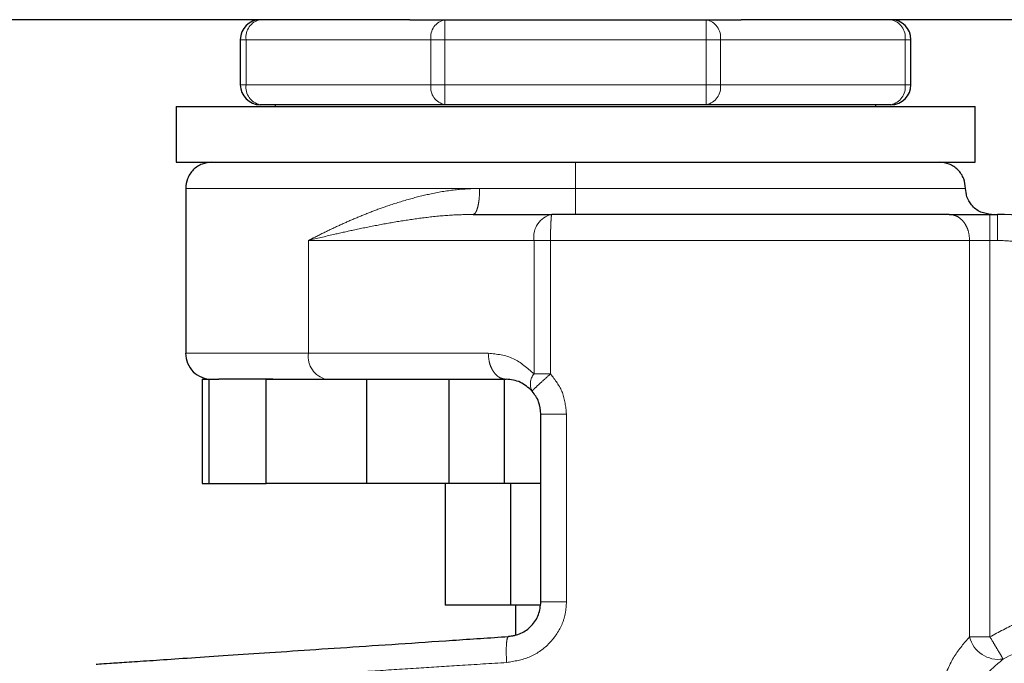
# Model space of a CAD drawing. Header units: millimetres. Extents: x 20 to 263, y 82 to 179.
# Tile 55 of 76: x 199.21 to 201.18, y 82.91 to 84.19. Entities that reach past the tile are written whole.
import ezdxf

# ---------------------------------------------------------------- set-up
doc = ezdxf.new("R2010")
doc.units = ezdxf.units.MM
doc.linetypes.add('PHANTOM', pattern=[12.7, 6.35, -1.27, 1.27, -1.27, 1.27, -1.27])

msp = doc.modelspace()

# ---------------------------------------------------------------- linework, layer by layer
at = {"color": 7, "linetype": 'Continuous', "lineweight": 25}
for p, q in [((199.989, 84.1936), (168.071, 84.1936)), ((199.989, 84.1936), (200.059, 84.1936)), ((200.059, 84.1936), (200.581, 84.1936)), ((200.581, 84.1936), (200.651, 84.1936)), ((212.31, 84.1936), (200.651, 84.1936)), ((199.65, 84.1536), (199.65, 84.0636)), ((200.99, 84.0636), (200.99, 84.1536)), ((199.5219, 84.0201), (199.5219, 83.9086)), ((199.5219, 84.0201), (201.1181, 84.0201)), ((200.059, 84.0236), (199.69, 84.0236)), ((199.72, 84.0236), (199.72, 84.0201)), ((200.581, 84.0236), (200.059, 84.0236)), ((200.95, 84.0236), (200.581, 84.0236)), ((200.92, 84.0201), (200.92, 84.0236)), ((201.1181, 83.9086), (201.1181, 84.0201)), ((199.5219, 83.9086), (201.1181, 83.9086)), ((199.541, 83.8565), (199.541, 83.5269)), ((200.1155, 83.8045), (200.2725, 83.8045)), ((201.1479, 83.8045), (201.1628, 83.8045)), ((199.5739, 83.4748), (199.5739, 83.2666)), ((199.5739, 83.4748), (199.5876, 83.4748)), ((199.5876, 83.2666), (199.5876, 83.4748)), ((199.5876, 83.4748), (199.6071, 83.4748)), ((199.7015, 83.2666), (199.7015, 83.4748)), ((199.7015, 83.4748), (199.9027, 83.4748)), ((199.9027, 83.2666), (199.9027, 83.4748)), ((199.9027, 83.4748), (199.9094, 83.4748)), ((199.9094, 83.4748), (200.1812, 83.4748)), ((200.0666, 83.4748), (200.0666, 83.2666)), ((200.1777, 83.2666), (200.1777, 83.4748)), ((200.2506, 83.03), (200.2506, 83.4054)), ((199.5739, 83.2666), (199.5876, 83.2666)), ((199.5876, 83.2666), (199.7015, 83.2666)), ((199.9027, 83.2666), (199.7015, 83.2666)), ((200.0666, 83.2666), (199.9027, 83.2666)), ((200.0595, 83.2666), (200.0595, 83.0237)), ((200.1777, 83.2666), (200.0666, 83.2666)), ((200.2506, 83.2666), (200.1777, 83.2666)), ((200.1898, 83.2666), (200.1898, 83.0237)), ((200.1898, 83.0237), (200.0595, 83.0237)), ((200.2494, 83.0237), (200.1898, 83.0237)), ((200.2, 83.0237), (200.2, 82.9644))]:
    msp.add_line(p, q, dxfattribs=at)
at = {"color": 8, "linetype": 'PHANTOM', "lineweight": 18}
for p, q in [((200.059, 84.1536), (200.059, 84.1936)), ((200.581, 84.1936), (200.581, 84.1536)), ((199.6617, 84.1536), (199.65, 84.1536)), ((199.6617, 84.1536), (200.0308, 84.1536)), ((199.6617, 84.0636), (199.6617, 84.1536)), ((200.0308, 84.1536), (200.0308, 84.0636)), ((200.059, 84.1536), (200.0308, 84.1536)), ((200.059, 84.1536), (200.581, 84.1536)), ((200.059, 84.0636), (200.059, 84.1536)), ((200.581, 84.1536), (200.581, 84.0636)), ((200.6092, 84.1536), (200.581, 84.1536)), ((200.6092, 84.0636), (200.6092, 84.1536)), ((200.6092, 84.1536), (200.9783, 84.1536)), ((200.9783, 84.1536), (200.9783, 84.0636)), ((200.9783, 84.1536), (200.99, 84.1536)), ((199.6617, 84.0636), (199.65, 84.0636)), ((199.6617, 84.0636), (200.0308, 84.0636)), ((200.059, 84.0636), (200.0308, 84.0636)), ((200.059, 84.0636), (200.581, 84.0636)), ((200.059, 84.0236), (200.059, 84.0636)), ((200.6092, 84.0636), (200.581, 84.0636)), ((200.581, 84.0636), (200.581, 84.0236)), ((200.6092, 84.0636), (200.9783, 84.0636)), ((200.9783, 84.0636), (200.99, 84.0636)), ((199.541, 83.8565), (200.1283, 83.8565)), ((200.1283, 83.8565), (200.32, 83.8565)), ((200.32, 83.8565), (201.099, 83.8565)), ((201.1479, 83.8045), (201.1479, 83.7524)), ((201.1628, 83.8045), (201.1628, 83.7524)), ((199.7864, 83.5269), (199.7864, 83.7524)), ((199.7864, 83.7524), (200.2369, 83.7524)), ((200.2369, 83.4855), (200.2369, 83.7524)), ((200.2369, 83.7524), (200.2699, 83.7524)), ((200.2699, 83.7524), (201.1072, 83.7524)), ((200.2699, 83.4855), (200.2699, 83.7524)), ((201.1072, 83.7524), (201.1072, 82.9598)), ((201.1479, 83.7524), (201.1072, 83.7524)), ((201.1479, 82.9598), (201.1479, 83.7524)), ((201.1628, 83.7524), (201.1479, 83.7524)), ((199.7864, 83.5269), (199.541, 83.5269)), ((200.1455, 83.5269), (199.7864, 83.5269)), ((200.2699, 83.4855), (200.2369, 83.4855)), ((200.3017, 83.03), (200.3017, 83.4054)), ((200.3017, 83.03), (200.2506, 83.03)), ((201.1072, 82.9598), (201.1479, 82.9598))]:
    msp.add_line(p, q, dxfattribs=at)
at = {"color": 7, "linetype": 'Continuous', "lineweight": 25}
for centre, radius, start, end in [((199.69, 84.1536), 0.04, 90, 180), ((200.95, 84.1536), 0.04, 0, 90), ((199.69, 84.0636), 0.04, 180, 270), ((200.95, 84.0636), 0.04, 270, 360), ((201.1628, 83.4575), 0.347, 18, 90), ((199.593, 83.5269), 0.0521, 179.9999, 270)]:
    msp.add_arc(centre, radius, start, end, dxfattribs=at)
at = {"color": 8, "linetype": 'PHANTOM', "lineweight": 18}
for centre, radius, start, end in [((199.6971, 84.1586), 0.0357, 101.4202, 188.0501), ((200.0661, 84.1586), 0.0357, 101.4228, 188.0497), ((200.5739, 84.1586), 0.0357, 351.9503, 78.5772), ((200.9429, 84.1586), 0.0357, 351.9499, 78.5798), ((199.6971, 84.0586), 0.0357, 171.95, 258.5798), ((200.0661, 84.0586), 0.0357, 171.9503, 258.5772), ((200.5739, 84.0586), 0.0357, 281.4228, 8.0497), ((200.9429, 84.0586), 0.0357, 281.4202, 8.05), ((200.2826, 83.7593), 0.0463, 102.5954, 188.5889), ((199.8322, 83.52), 0.0463, 171.4096, 257.4042), ((200.2599, 83.4658), 0.0303, 139.4535, 208.9513), ((201.1647, 82.9743), 0.0593, 194.1113, 279.1061)]:
    msp.add_arc(centre, radius, start, end, dxfattribs=at)
at = {"color": 7, "linetype": 'Continuous', "lineweight": 25}
for points, knots in [([(199.593, 83.9086), (199.5865, 83.9079), (199.5764, 83.9068), (199.5643, 83.9003), (199.5559, 83.8936), (199.5492, 83.8853), (199.5427, 83.8731), (199.5417, 83.8631), (199.541, 83.8565)], [0, 0, 0, 0, 0.239463, 0.368368, 0.499999, 0.631642, 0.760547, 1, 1, 1, 1]), ([(201.099, 83.8565), (201.0983, 83.8631), (201.0973, 83.8731), (201.0908, 83.8853), (201.0841, 83.8936), (201.0757, 83.9003), (201.0636, 83.9068), (201.0535, 83.9079), (201.047, 83.9086)], [0, 0, 0, 0, 0.239453, 0.368358, 0.500001, 0.631632, 0.760537, 1, 1, 1, 1]), ([(201.1511, 83.8045), (201.1437, 83.8054), (201.1284, 83.8073), (201.1109, 83.8214), (201.1007, 83.8389), (201.0996, 83.8508), (201.099, 83.8565)], [0, 0, 0, 0, 0.270256, 0.562424, 0.789734, 1, 1, 1, 1]), ([(201.0665, 83.8045), (201.0426, 83.8045), (200.9944, 83.8045), (200.9094, 83.8045), (200.8156, 83.8045), (200.7138, 83.8045), (200.6063, 83.8045), (200.4954, 83.8045), (200.3836, 83.8045), (200.3093, 83.8045), (200.2725, 83.8045)], [0, 0, 0, 0, 0.121921, 0.246445, 0.372763, 0.5, 0.627238, 0.753557, 0.87808, 1, 1, 1, 1]), ([(201.0665, 83.8045), (201.0717, 83.8045), (201.0822, 83.8045), (201.1024, 83.8045), (201.1246, 83.8045), (201.1402, 83.8045), (201.1479, 83.8045)], [0, 0, 0, 0, 0.24682, 0.499996, 0.753172, 1, 1, 1, 1]), ([(199.7153, 83.4748), (199.6988, 83.4748), (199.6657, 83.4748), (199.6292, 83.4748), (199.6145, 83.4748), (199.6071, 83.4748)], [0, 0, 0, 0, 0.333201, 0.6673, 1, 1, 1, 1]), ([(200.2334, 83.4512), (200.2256, 83.4579), (200.2091, 83.4724), (200.1909, 83.474), (200.1812, 83.4748)], [0, 0, 0, 0, 0.466693, 1, 1, 1, 1]), ([(200.2506, 83.4054), (200.2498, 83.4138), (200.2482, 83.4307), (200.2383, 83.4443), (200.2334, 83.4512)], [0, 0, 0, 0, 0.499968, 1, 1, 1, 1]), ([(200.1858, 82.9607), (200.1944, 82.9622), (200.2114, 82.9652), (200.2329, 82.9814), (200.2477, 83.0038), (200.2496, 83.0212), (200.2506, 83.03)], [0, 0, 0, 0, 0.2520749, 0.5017337, 0.7505769, 1, 1, 1, 1]), ([(199.3622, 82.9055), (199.3636, 82.9056), (199.3662, 82.9058), (199.3873, 82.9072), (199.4207, 82.9094), (199.4671, 82.9125), (199.5256, 82.9165), (199.5953, 82.9211), (199.6753, 82.9265), (199.7645, 82.9325), (199.8615, 82.939), (199.9651, 82.9459), (200.0735, 82.9532), (200.1484, 82.9582), (200.1858, 82.9607)], [0, 0, 0, 0, 0.083258, 0.166487, 0.249769, 0.333057, 0.41633, 0.499664, 0.583014, 0.666352, 0.749752, 0.833163, 0.916555, 1, 1, 1, 1]), ([(200.2, 82.9637), (200.199, 82.9632), (200.1945, 82.9612), (200.1896, 82.9609), (200.1858, 82.9607)], [0, 0, 0, 0, 0.22629, 1, 1, 1, 1])]:
    msp.add_open_spline(points, degree=3, knots=knots, dxfattribs=at)
at = {"color": 8, "linetype": 'PHANTOM', "lineweight": 18}
for points, knots in [([(200.32, 83.8565), (200.32, 83.8639), (200.32, 83.8793), (200.32, 83.8967), (200.32, 83.9069), (200.32, 83.908), (200.32, 83.9086)], [0, 0, 0, 0, 0.270261, 0.562418, 0.789737, 1, 1, 1, 1]), ([(200.1283, 83.8565), (200.1128, 83.8559), (200.0798, 83.8547), (200.033, 83.8465), (199.9863, 83.835), (199.9454, 83.8221), (199.9085, 83.8085), (199.8766, 83.7954), (199.8461, 83.7818), (199.8158, 83.7674), (199.7965, 83.7576), (199.7864, 83.7524)], [0, 0, 0, 0, 0.118151, 0.249858, 0.368595, 0.500295, 0.598809, 0.697433, 0.796028, 0.892873, 1, 1, 1, 1]), ([(200.1155, 83.8045), (200.1171, 83.8052), (200.1196, 83.8062), (200.1226, 83.8127), (200.1247, 83.8195), (200.1263, 83.8278), (200.1279, 83.8399), (200.1282, 83.85), (200.1283, 83.8565)], [0, 0, 0, 0, 0.23945, 0.368372, 0.5, 0.631646, 0.760543, 1, 1, 1, 1]), ([(200.32, 83.8565), (200.32, 83.85), (200.32, 83.8399), (200.32, 83.8278), (200.32, 83.8195), (200.32, 83.8127), (200.32, 83.8062), (200.32, 83.8052), (200.32, 83.8045)], [0, 0, 0, 0, 0.239458, 0.368364, 0.500009, 0.631629, 0.760549, 1, 1, 1, 1]), ([(199.7864, 83.7524), (199.8029, 83.7564), (199.832, 83.7634), (199.8776, 83.7735), (199.9219, 83.7826), (199.9691, 83.7911), (200.0176, 83.7981), (200.0663, 83.8033), (200.0997, 83.8041), (200.1155, 83.8045)], [0, 0, 0, 0, 0.165653, 0.293109, 0.439422, 0.581825, 0.722686, 0.868236, 1, 1, 1, 1]), ([(200.2725, 83.8045), (200.2722, 83.8038), (200.2717, 83.8027), (200.2711, 83.7962), (200.2707, 83.7895), (200.2703, 83.7812), (200.27, 83.769), (200.27, 83.759), (200.2699, 83.7524)], [0, 0, 0, 0, 0.239449, 0.368364, 0.499991, 0.631645, 0.760544, 1, 1, 1, 1]), ([(201.1072, 83.7524), (201.1067, 83.759), (201.1058, 83.769), (201.1007, 83.7812), (201.0955, 83.7895), (201.089, 83.7962), (201.0795, 83.8027), (201.0716, 83.8038), (201.0665, 83.8045)], [0, 0, 0, 0, 0.239454, 0.368354, 0.500001, 0.631625, 0.760529, 1, 1, 1, 1]), ([(201.4433, 83.5486), (201.4381, 83.5625), (201.4276, 83.5907), (201.4035, 83.6299), (201.3732, 83.666), (201.3369, 83.6971), (201.2961, 83.722), (201.2525, 83.7397), (201.2077, 83.7505), (201.1776, 83.7518), (201.1628, 83.7524)], [0, 0, 0, 0, 0.119581, 0.243689, 0.37101, 0.499999, 0.62899, 0.756311, 0.880419, 1, 1, 1, 1]), ([(200.2369, 83.4855), (200.2235, 83.4973), (200.1958, 83.522), (200.1627, 83.5252), (200.1455, 83.5269)], [0, 0, 0, 0, 0.4798873, 1, 1, 1, 1]), ([(200.1812, 83.4748), (200.1767, 83.4755), (200.1698, 83.4766), (200.1615, 83.4831), (200.1558, 83.4898), (200.1512, 83.4981), (200.1468, 83.5102), (200.146, 83.5203), (200.1455, 83.5269)], [0, 0, 0, 0, 0.2394668, 0.3683603, 0.5000079, 0.6316412, 0.760543, 1, 1, 1, 1]), ([(200.2334, 83.4512), (200.2338, 83.4518), (200.2345, 83.4531), (200.2428, 83.4611), (200.2552, 83.4725), (200.2651, 83.4813), (200.2699, 83.4855)], [0, 0, 0, 0, 0.240594, 0.500005, 0.75941, 1, 1, 1, 1]), ([(200.3017, 83.4054), (200.3002, 83.4202), (200.2972, 83.4499), (200.2791, 83.4736), (200.2699, 83.4855)], [0, 0, 0, 0, 0.496857, 1, 1, 1, 1]), ([(200.3017, 83.4054), (200.2952, 83.4054), (200.2853, 83.4054), (200.2734, 83.4054), (200.2652, 83.4054), (200.2587, 83.4054), (200.2523, 83.4054), (200.2513, 83.4054), (200.2506, 83.4054)], [0, 0, 0, 0, 0.239704, 0.36853, 0.500015, 0.631493, 0.760297, 1, 1, 1, 1]), ([(200.1822, 82.9088), (200.1976, 82.9113), (200.2284, 82.9164), (200.268, 82.9438), (200.2905, 82.9765), (200.3003, 83.0064), (200.3012, 83.0221), (200.3017, 83.03)], [0, 0, 0, 0, 0.24987, 0.499501, 0.748842, 0.873753, 1, 1, 1, 1]), ([(201.1479, 82.9598), (201.1656, 82.9696), (201.2015, 82.9892), (201.2596, 83.0107), (201.3206, 83.0257), (201.3834, 83.0331), (201.4467, 83.0329), (201.509, 83.0249), (201.5692, 83.0102), (201.6071, 82.9947), (201.6258, 82.9871)], [0, 0, 0, 0, 0.121854, 0.246364, 0.372713, 0.5, 0.627287, 0.753636, 0.878146, 1, 1, 1, 1]), ([(201.1741, 82.9157), (201.2071, 82.9324), (201.2739, 82.9662), (201.3862, 82.9846), (201.4998, 82.979), (201.5701, 82.9531), (201.6047, 82.9403)], [0, 0, 0, 0, 0.246377, 0.500001, 0.753623, 1, 1, 1, 1]), ([(200.1822, 82.9088), (200.1818, 82.9156), (200.1812, 82.9291), (200.1817, 82.9462), (200.1832, 82.9582), (200.185, 82.9599), (200.1858, 82.9607)], [0, 0, 0, 0, 0.249992, 0.49999, 0.749991, 1, 1, 1, 1]), ([(201.1072, 82.9598), (201.0965, 82.9478), (201.075, 82.9237), (201.0524, 82.8706), (201.0369, 82.8125), (201.0348, 82.7713), (201.0338, 82.7506)], [0, 0, 0, 0, 0.250124, 0.499331, 0.749126, 1, 1, 1, 1]), ([(201.1741, 82.9157), (201.1733, 82.917), (201.1717, 82.9198), (201.1654, 82.9304), (201.1571, 82.9443), (201.1509, 82.9548), (201.1479, 82.9598)], [0, 0, 0, 0, 0.24242, 0.500388, 0.75814, 1, 1, 1, 1]), ([(201.0495, 82.3107), (201.0586, 82.2956), (201.0778, 82.264), (201.1157, 82.2202), (201.1627, 82.1788), (201.2194, 82.1428), (201.2851, 82.1151), (201.358, 82.0985), (201.435, 82.0953), (201.5124, 82.1067), (201.5862, 82.1322), (201.6526, 82.1702), (201.7092, 82.2178), (201.7543, 82.2717), (201.7879, 82.3285), (201.8107, 82.3854), (201.8242, 82.4404), (201.8301, 82.4935), (201.8293, 82.5469), (201.8212, 82.603), (201.8039, 82.6619), (201.7759, 82.7217), (201.7362, 82.7796), (201.6845, 82.8324), (201.6219, 82.8766), (201.5509, 82.9091), (201.475, 82.9278), (201.398, 82.9321), (201.3239, 82.9226), (201.2559, 82.9013), (201.196, 82.8709), (201.1453, 82.8343), (201.1034, 82.7943), (201.0813, 82.7647), (201.0707, 82.7506)], [0, 0, 0, 0, 0.024626, 0.051455, 0.080502, 0.111688, 0.144811, 0.179531, 0.215376, 0.25177, 0.288076, 0.323673, 0.358006, 0.390637, 0.421263, 0.449718, 0.475951, 0.499998, 0.52406, 0.550308, 0.578778, 0.609419, 0.642062, 0.676405, 0.712009, 0.748318, 0.78471, 0.82055, 0.855261, 0.888371, 0.919543, 0.948576, 0.975389, 1, 1, 1, 1]), ([(199.3311, 82.8547), (199.3344, 82.8549), (199.3442, 82.8555), (199.3724, 82.8573), (199.4109, 82.8598), (199.4531, 82.8624), (199.5029, 82.8656), (199.5586, 82.8691), (199.6197, 82.873), (199.686, 82.8773), (199.76, 82.882), (199.8383, 82.8869), (199.9209, 82.8922), (200.0035, 82.8974), (200.0913, 82.903), (200.1506, 82.9068), (200.1822, 82.9088)], [0, 0, 0, 0, 0.04866, 0.144301, 0.213641, 0.284262, 0.356163, 0.429349, 0.496644, 0.566616, 0.639265, 0.714592, 0.783455, 0.857282, 0.924024, 1, 1, 1, 1]), ([(201.0707, 82.7506), (201.0763, 82.7678), (201.0874, 82.8017), (201.1122, 82.8472), (201.1406, 82.8871), (201.1632, 82.9063), (201.1741, 82.9157)], [0, 0, 0, 0, 0.265016, 0.521284, 0.766879, 1, 1, 1, 1])]:
    msp.add_open_spline(points, degree=3, knots=knots, dxfattribs=at)

doc.saveas('drawing.dxf')
